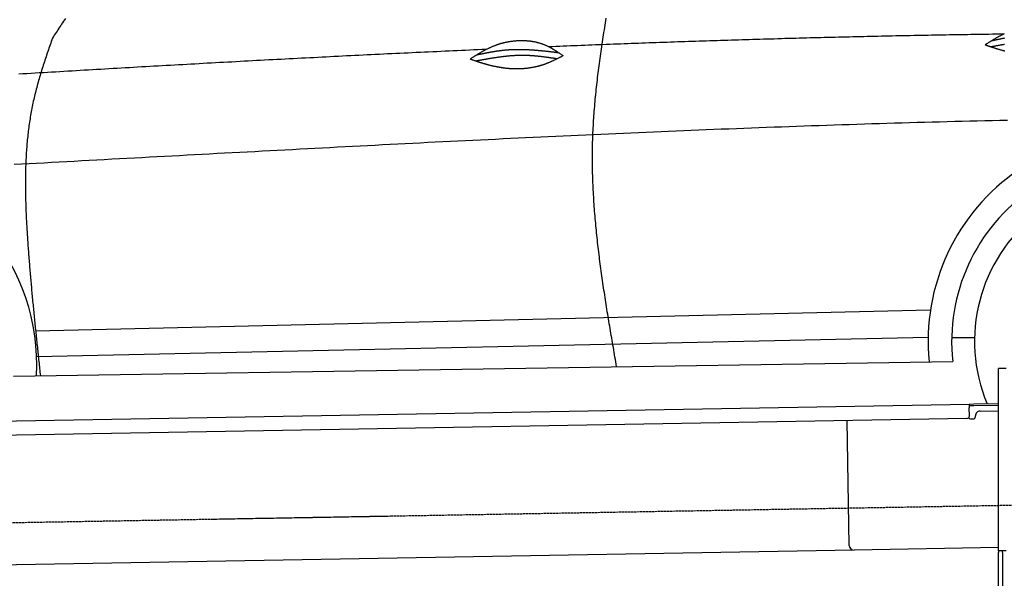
# Model space of a CAD drawing. Extents: x 562 to 7231, y 5767 to 12226.
# Tile 52 of 83: x 2408 to 4459, y 9815 to 10979. Entities that reach past the tile are written whole.
import ezdxf

# ---------------------------------------------------------------- set-up
doc = ezdxf.new("R2010")
doc.units = 0
doc.linetypes.add('GEN3', pattern=[6.25, 5, -1.25])
doc.layers.get('0').update_dxf_attribs({"linetype": 'CONTINUOUS'})
doc.layers.add('3', color=6, linetype='GEN3')
doc.layers.add('CAR', color=10, linetype='CONTINUOUS')

msp = doc.modelspace()

# ---------------------------------------------------------------- linework, layer by layer
for p, q in [((4447.567, 9872.479), (4447.567, 10252.479)), ((4463.567, 10252.479), (4447.567, 10252.479)), ((4447.567, 9872.479), (4447.567, 10252.479)), ((1732.775, 10132.073), (4386.088, 10178.386)), ((4386.088, 10178.386), (4396.086, 10178.561)), ((4386.088, 10178.386), (4386.228, 10170.388)), ((4396.086, 10178.561), (4445.887, 10179.43)), ((4396.156, 10174.561), (4386.158, 10174.387)), ((4386.524, 10153.39), (4386.228, 10170.388)), ((4447.567, 10175.459), (4396.156, 10174.561)), ((4408.846, 10163.781), (4447.567, 10164.457)), ((4381.612, 10148.304), (1732.775, 10102.068)), ((4136.188, 9883.98), (4131.65, 10143.941)), ((4389.129, 10147.435), (4394.128, 10147.522)), ((4399.04, 10152.608), (4399.022, 10153.608)), ((4146.361, 9874.156), (1732.775, 9832.027)), ((4447.567, 9879.414), (4146.361, 9874.156)), ((4447.567, 9872.479), (4447.567, 9869.479)), ((4463.567, 9872.479), (4447.567, 9872.479)), ((4447.567, 9872.479), (4447.567, 9869.479)), ((4463.567, 9872.479), (4447.567, 9872.479)), ((4447.567, 8072.479), (4447.567, 9869.479)), ((4455.567, 9869.479), (4455.567, 9872.479)), ((4455.567, 9869.479), (4455.567, 9872.479)), ((4455.567, 9869.479), (4455.567, 8072.479))]:
    msp.add_line(p, q)
for centre, radius, start, end in [((4409.021, 10153.783), 10, 91, 181), ((4381.525, 10153.303), 5, 271, 1), ((4389.041, 10152.434), 5, 214.236717, 271), ((4394.041, 10152.521), 5, 271, 1), ((4146.187, 9884.155), 10, 181, 271)]:
    msp.add_arc(centre, radius, start, end)
at = {"layer": '3'}
msp.add_line((1175.278, 9910.296), (6230.452, 9998.534), dxfattribs=at)
at = {"layer": 'CAR'}
for p, q in [((2440.814, 10330.795), (4305.597, 10374.673)), ((2443.002, 10277.367), (4300.657, 10317.566)), ((4349.75, 10316.881), (4397.413, 10317.132)), ((2394.982, 10236.616), (4351.941, 10267.138))]:
    msp.add_line(p, q, dxfattribs=at)
for points in [[(2502.78, 10981.3, 0), (2500.85, 10978.4, 0), (2498.92, 10975.5, 0), (2496.99, 10972.6, 0), (2495.07, 10969.7, 0), (2493.14, 10966.8, 0), (2491.22, 10963.9, 0), (2489.29, 10961, 0), (2487.37, 10958.1, 0), (2485.45, 10955.2, 0), (2483.53, 10952.3, 0), (2481.61, 10949.4, 0), (2479.69, 10946.5, 0), (2477.77, 10943.6, 0), (2475.85, 10940.7, 0)], [(3651.55, 10256.2, 0), (3650.69, 10261.2, 0), (3649.82, 10266.2, 0), (3648.96, 10271.2, 0), (3648.1, 10276.1, 0), (3647.24, 10281.1, 0), (3646.38, 10286.1, 0), (3645.52, 10291.1, 0), (3644.66, 10296.1, 0), (3643.81, 10301, 0), (3642.95, 10306, 0), (3642.1, 10311, 0), (3641.26, 10316, 0), (3640.41, 10320.9, 0), (3639.57, 10325.9, 0), (3638.73, 10330.9, 0), (3637.89, 10335.9, 0), (3637.06, 10340.9, 0), (3636.23, 10345.8, 0), (3635.41, 10350.8, 0), (3634.59, 10355.8, 0), (3633.77, 10360.8, 0), (3632.96, 10365.8, 0), (3632.15, 10370.7, 0), (3631.35, 10375.7, 0), (3630.56, 10380.7, 0), (3629.77, 10385.7, 0), (3628.98, 10390.7, 0), (3628.2, 10395.6, 0), (3627.43, 10400.6, 0), (3626.67, 10405.6, 0), (3625.91, 10410.6, 0), (3625.16, 10415.6, 0), (3624.41, 10420.5, 0), (3623.68, 10425.5, 0), (3622.95, 10430.5, 0), (3622.23, 10435.5, 0), (3621.51, 10440.4, 0), (3620.81, 10445.4, 0), (3620.11, 10450.4, 0), (3619.42, 10455.4, 0), (3618.74, 10460.4, 0), (3618.07, 10465.3, 0), (3617.41, 10470.3, 0), (3616.76, 10475.3, 0), (3616.12, 10480.3, 0), (3615.49, 10485.2, 0), (3614.87, 10490.2, 0), (3614.26, 10495.2, 0), (3613.67, 10500.2, 0), (3613.08, 10505.2, 0), (3612.5, 10510.1, 0), (3611.94, 10515.1, 0), (3611.38, 10520.1, 0), (3610.84, 10525.1, 0), (3610.31, 10530, 0), (3609.8, 10535, 0), (3609.29, 10540, 0), (3608.8, 10545, 0), (3608.32, 10549.9, 0), (3607.86, 10554.9, 0), (3607.41, 10559.9, 0), (3606.97, 10564.9, 0), (3606.55, 10569.8, 0), (3606.14, 10574.8, 0), (3605.74, 10579.8, 0), (3605.36, 10584.8, 0), (3605, 10589.7, 0), (3604.65, 10594.7, 0), (3604.31, 10599.7, 0), (3603.99, 10604.7, 0), (3603.69, 10609.6, 0), (3603.4, 10614.6, 0), (3603.13, 10619.6, 0), (3602.87, 10624.6, 0), (3602.63, 10629.5, 0), (3602.41, 10634.5, 0), (3602.21, 10639.5, 0), (3602.02, 10644.5, 0), (3601.85, 10649.4, 0), (3601.7, 10654.4, 0), (3601.56, 10659.4, 0), (3601.45, 10664.4, 0), (3601.35, 10669.3, 0), (3601.27, 10674.3, 0), (3601.21, 10679.3, 0), (3601.17, 10684.3, 0), (3601.15, 10689.2, 0), (3601.15, 10694.2, 0), (3601.16, 10699.2, 0), (3601.2, 10704.1, 0), (3601.26, 10709.1, 0), (3601.34, 10714.1, 0), (3601.44, 10719.1, 0), (3601.56, 10724, 0), (3601.7, 10729, 0), (3601.86, 10734, 0), (3602.05, 10738.9, 0), (3602.25, 10743.9, 0), (3602.48, 10748.9, 0), (3602.72, 10753.8, 0), (3602.99, 10758.8, 0), (3603.27, 10763.8, 0), (3603.58, 10768.8, 0), (3603.9, 10773.7, 0), (3604.24, 10778.7, 0), (3604.6, 10783.7, 0), (3604.97, 10788.6, 0), (3605.37, 10793.6, 0), (3605.78, 10798.6, 0), (3606.21, 10803.5, 0), (3606.65, 10808.5, 0), (3607.11, 10813.5, 0), (3607.59, 10818.4, 0), (3608.08, 10823.4, 0), (3608.58, 10828.4, 0), (3609.11, 10833.3, 0), (3609.64, 10838.3, 0), (3610.19, 10843.3, 0), (3610.75, 10848.3, 0), (3611.33, 10853.2, 0), (3611.92, 10858.2, 0), (3612.52, 10863.2, 0), (3613.14, 10868.1, 0), (3613.76, 10873.1, 0), (3614.4, 10878.1, 0), (3615.05, 10883, 0), (3615.71, 10888, 0), (3616.39, 10893, 0), (3617.07, 10897.9, 0), (3617.76, 10902.9, 0), (3618.46, 10907.8, 0), (3619.17, 10912.8, 0), (3619.89, 10917.8, 0), (3620.62, 10922.7, 0), (3621.36, 10927.7, 0), (3622.11, 10932.7, 0), (3622.86, 10937.6, 0), (3623.62, 10942.6, 0), (3624.39, 10947.6, 0), (3625.16, 10952.5, 0), (3625.94, 10957.5, 0), (3626.73, 10962.5, 0), (3627.52, 10967.4, 0), (3628.32, 10972.4, 0), (3629.12, 10977.4, 0), (3629.93, 10982.3, 0)], [(2475.85, 10940.7, 0), (2474.63, 10937.1, 0), (2473.41, 10933.6, 0), (2472.2, 10930.1, 0), (2470.98, 10926.5, 0), (2469.77, 10923, 0), (2468.56, 10919.5, 0), (2467.36, 10915.9, 0), (2466.16, 10912.4, 0), (2464.96, 10908.9, 0), (2463.77, 10905.3, 0), (2462.59, 10901.8, 0), (2461.41, 10898.3, 0), (2460.25, 10894.7, 0), (2459.08, 10891.2, 0), (2457.93, 10887.6, 0), (2456.79, 10884.1, 0), (2455.65, 10880.5, 0), (2454.53, 10877, 0), (2453.42, 10873.4, 0), (2452.32, 10869.9, 0), (2451.23, 10866.3, 0), (2450.16, 10862.7, 0), (2449.09, 10859.2, 0), (2448.05, 10855.6, 0), (2447.01, 10852, 0), (2446, 10848.5, 0), (2444.99, 10844.9, 0), (2444.01, 10841.3, 0), (2443.04, 10837.7, 0), (2442.09, 10834.2, 0), (2441.16, 10830.6, 0), (2440.25, 10827, 0), (2439.36, 10823.4, 0), (2438.49, 10819.8, 0), (2437.64, 10816.2, 0), (2436.81, 10812.6, 0), (2436, 10808.9, 0), (2435.21, 10805.3, 0), (2434.45, 10801.7, 0), (2433.71, 10798.1, 0), (2432.99, 10794.4, 0), (2432.3, 10790.8, 0), (2431.62, 10787.2, 0), (2430.97, 10783.5, 0), (2430.33, 10779.9, 0), (2429.72, 10776.2, 0), (2429.13, 10772.6, 0), (2428.56, 10768.9, 0), (2428, 10765.3, 0), (2427.47, 10761.6, 0), (2426.96, 10757.9, 0), (2426.47, 10754.2, 0), (2425.99, 10750.6, 0), (2425.54, 10746.9, 0), (2425.1, 10743.2, 0), (2424.68, 10739.5, 0), (2424.28, 10735.8, 0), (2423.9, 10732.1, 0), (2423.53, 10728.4, 0), (2423.18, 10724.7, 0), (2422.85, 10721, 0), (2422.54, 10717.3, 0), (2422.24, 10713.6, 0), (2421.96, 10709.9, 0), (2421.7, 10706.2, 0), (2421.45, 10702.5, 0), (2421.22, 10698.8, 0), (2421.01, 10695.1, 0), (2420.8, 10691.3, 0), (2420.62, 10687.6, 0), (2420.45, 10683.9, 0), (2420.29, 10680.2, 0), (2420.15, 10676.4, 0), (2420.02, 10672.7, 0), (2419.91, 10669, 0), (2419.81, 10665.2, 0), (2419.72, 10661.5, 0), (2419.65, 10657.8, 0), (2419.59, 10654, 0), (2419.54, 10650.3, 0), (2419.5, 10646.5, 0), (2419.48, 10642.8, 0), (2419.47, 10639.1, 0), (2419.47, 10635.3, 0), (2419.49, 10631.6, 0), (2419.51, 10627.8, 0), (2419.55, 10624.1, 0), (2419.59, 10620.3, 0), (2419.65, 10616.6, 0), (2419.72, 10612.8, 0), (2419.79, 10609.1, 0), (2419.88, 10605.3, 0), (2419.98, 10601.6, 0), (2420.09, 10597.8, 0), (2420.2, 10594.1, 0), (2420.33, 10590.3, 0), (2420.46, 10586.6, 0), (2420.6, 10582.8, 0), (2420.76, 10579.1, 0), (2420.91, 10575.3, 0), (2421.08, 10571.5, 0), (2421.26, 10567.8, 0), (2421.44, 10564, 0), (2421.63, 10560.3, 0), (2421.82, 10556.5, 0), (2422.03, 10552.8, 0), (2422.24, 10549, 0), (2422.45, 10545.3, 0), (2422.67, 10541.5, 0), (2422.9, 10537.8, 0), (2423.14, 10534, 0), (2423.37, 10530.3, 0), (2423.62, 10526.5, 0), (2423.87, 10522.8, 0), (2424.12, 10519.1, 0), (2424.38, 10515.3, 0), (2424.64, 10511.6, 0), (2424.9, 10507.8, 0), (2425.17, 10504.1, 0), (2425.45, 10500.4, 0), (2425.72, 10496.6, 0), (2426, 10492.9, 0), (2426.29, 10489.1, 0), (2426.57, 10485.4, 0), (2426.86, 10481.7, 0), (2427.15, 10478, 0), (2427.45, 10474.2, 0), (2427.75, 10470.5, 0), (2428.05, 10466.8, 0), (2428.36, 10463.1, 0), (2428.66, 10459.3, 0), (2428.98, 10455.6, 0), (2429.29, 10451.9, 0), (2429.61, 10448.2, 0), (2429.93, 10444.5, 0), (2430.25, 10440.7, 0), (2430.57, 10437, 0), (2430.9, 10433.3, 0), (2431.23, 10429.6, 0), (2431.56, 10425.9, 0), (2431.9, 10422.2, 0), (2432.23, 10418.5, 0), (2432.57, 10414.7, 0), (2432.92, 10411, 0), (2433.26, 10407.3, 0), (2433.61, 10403.6, 0), (2433.96, 10399.9, 0), (2434.31, 10396.2, 0), (2434.66, 10392.5, 0), (2435.01, 10388.8, 0), (2435.37, 10385.1, 0), (2435.73, 10381.4, 0), (2436.09, 10377.7, 0), (2436.45, 10374, 0), (2436.82, 10370.3, 0), (2437.18, 10366.6, 0), (2437.55, 10362.9, 0), (2437.92, 10359.2, 0), (2438.29, 10355.5, 0), (2438.66, 10351.8, 0), (2439.04, 10348.1, 0), (2439.41, 10344.4, 0), (2439.79, 10340.7, 0), (2440.17, 10337.1, 0), (2440.55, 10333.4, 0), (2440.93, 10329.7, 0), (2441.31, 10326, 0), (2441.7, 10322.3, 0), (2442.08, 10318.6, 0), (2442.47, 10314.9, 0), (2442.85, 10311.2, 0), (2443.24, 10307.5, 0), (2443.63, 10303.8, 0), (2444.02, 10300.1, 0), (2444.41, 10296.5, 0), (2444.8, 10292.8, 0), (2445.19, 10289.1, 0), (2445.58, 10285.4, 0), (2445.97, 10281.7, 0), (2446.37, 10278, 0), (2446.76, 10274.3, 0), (2447.16, 10270.7, 0), (2447.55, 10267, 0), (2447.95, 10263.3, 0), (2448.34, 10259.6, 0), (2448.74, 10255.9, 0), (2449.13, 10252.2, 0), (2449.53, 10248.5, 0), (2449.93, 10244.9, 0), (2450.32, 10241.2, 0), (2450.72, 10237.5, 0)], [(4456.97, 10948.8, 0), (4449.51, 10948.7, 0), (4442.06, 10948.6, 0), (4434.61, 10948.5, 0), (4427.15, 10948.4, 0), (4419.7, 10948.2, 0), (4412.25, 10948.1, 0), (4404.79, 10948, 0), (4397.34, 10947.9, 0), (4389.89, 10947.8, 0), (4382.44, 10947.7, 0), (4374.98, 10947.6, 0), (4367.53, 10947.4, 0), (4360.08, 10947.3, 0), (4352.62, 10947.2, 0), (4345.17, 10947.1, 0), (4337.72, 10946.9, 0), (4330.27, 10946.8, 0), (4322.81, 10946.7, 0), (4315.36, 10946.5, 0), (4307.91, 10946.4, 0), (4300.46, 10946.3, 0), (4293, 10946.1, 0), (4285.55, 10946, 0), (4278.1, 10945.8, 0), (4270.65, 10945.7, 0), (4263.19, 10945.6, 0), (4255.74, 10945.4, 0), (4248.29, 10945.3, 0), (4240.84, 10945.1, 0), (4233.38, 10945, 0), (4225.93, 10944.8, 0), (4218.48, 10944.6, 0), (4211.03, 10944.5, 0), (4203.57, 10944.3, 0), (4196.12, 10944.2, 0), (4188.67, 10944, 0), (4181.22, 10943.8, 0), (4173.76, 10943.7, 0), (4166.31, 10943.5, 0), (4158.86, 10943.3, 0), (4151.41, 10943.2, 0), (4143.96, 10943, 0), (4136.5, 10942.8, 0), (4129.05, 10942.6, 0), (4121.6, 10942.5, 0), (4114.15, 10942.3, 0), (4106.7, 10942.1, 0), (4099.24, 10941.9, 0), (4091.79, 10941.7, 0), (4084.34, 10941.5, 0), (4076.89, 10941.3, 0), (4069.44, 10941.2, 0), (4061.98, 10941, 0), (4054.53, 10940.8, 0), (4047.08, 10940.6, 0), (4039.63, 10940.4, 0), (4032.18, 10940.2, 0), (4024.73, 10940, 0), (4017.27, 10939.8, 0), (4009.82, 10939.6, 0), (4002.37, 10939.4, 0), (3994.92, 10939.2, 0), (3987.47, 10938.9, 0), (3980.02, 10938.7, 0), (3972.56, 10938.5, 0), (3965.11, 10938.3, 0), (3957.66, 10938.1, 0), (3950.21, 10937.9, 0), (3942.76, 10937.7, 0), (3935.31, 10937.4, 0), (3927.86, 10937.2, 0), (3920.41, 10937, 0), (3912.95, 10936.8, 0), (3905.5, 10936.5, 0), (3898.05, 10936.3, 0), (3890.6, 10936.1, 0), (3883.15, 10935.9, 0), (3875.7, 10935.6, 0), (3868.25, 10935.4, 0), (3860.8, 10935.2, 0), (3853.35, 10934.9, 0), (3845.89, 10934.7, 0), (3838.44, 10934.4, 0), (3830.99, 10934.2, 0), (3823.54, 10934, 0), (3816.09, 10933.7, 0), (3808.64, 10933.5, 0), (3801.19, 10933.2, 0), (3793.74, 10933, 0), (3786.29, 10932.7, 0), (3778.84, 10932.5, 0), (3771.39, 10932.2, 0), (3763.94, 10932, 0), (3756.49, 10931.7, 0), (3749.04, 10931.4, 0), (3741.59, 10931.2, 0), (3734.14, 10930.9, 0), (3726.68, 10930.7, 0), (3719.23, 10930.4, 0), (3711.78, 10930.1, 0), (3704.33, 10929.9, 0), (3696.88, 10929.6, 0), (3689.43, 10929.3, 0), (3681.98, 10929.1, 0), (3674.53, 10928.8, 0), (3667.08, 10928.5, 0), (3659.63, 10928.2, 0), (3652.18, 10928, 0), (3644.73, 10927.7, 0), (3637.28, 10927.4, 0), (3629.83, 10927.1, 0), (3622.38, 10926.8, 0), (3614.93, 10926.6, 0), (3607.48, 10926.3, 0), (3600.04, 10926, 0), (3592.59, 10925.7, 0), (3585.14, 10925.4, 0), (3577.69, 10925.1, 0), (3570.24, 10924.8, 0), (3562.79, 10924.5, 0), (3555.34, 10924.2, 0), (3547.89, 10923.9, 0), (3540.44, 10923.6, 0), (3532.99, 10923.3, 0), (3525.54, 10923, 0), (3518.09, 10922.7, 0), (3510.64, 10922.4, 0)], [(4419.32, 10926.7, 0), (4420.24, 10927.3, 0), (4421.15, 10927.9, 0), (4422.06, 10928.4, 0), (4422.97, 10929, 0), (4423.88, 10929.6, 0), (4424.79, 10930.2, 0), (4425.71, 10930.8, 0), (4426.62, 10931.3, 0), (4427.53, 10931.9, 0), (4428.45, 10932.5, 0), (4429.36, 10933.1, 0), (4430.28, 10933.6, 0), (4431.2, 10934.2, 0), (4432.11, 10934.8, 0), (4433.03, 10935.4, 0), (4433.95, 10935.9, 0), (4434.88, 10936.5, 0), (4435.8, 10937.1, 0), (4436.72, 10937.6, 0), (4437.65, 10938.2, 0), (4438.58, 10938.7, 0), (4439.51, 10939.3, 0), (4440.44, 10939.8, 0), (4441.37, 10940.4, 0), (4442.31, 10940.9, 0), (4443.25, 10941.5, 0), (4444.19, 10942, 0), (4445.13, 10942.5, 0), (4446.07, 10943.1, 0), (4447.02, 10943.6, 0), (4447.97, 10944.1, 0), (4448.92, 10944.6, 0), (4449.87, 10945.1, 0), (4450.83, 10945.6, 0), (4451.79, 10946.1, 0), (4452.75, 10946.6, 0), (4453.72, 10947.1, 0), (4454.68, 10947.6, 0), (4455.65, 10948.1, 0), (4456.63, 10948.6, 0), (4457.61, 10949.1, 0), (4458.59, 10949.5, 0), (4459.57, 10950, 0)], [(4432.79, 10935.2, 0), (4433.85, 10935.4, 0), (4434.91, 10935.7, 0), (4435.97, 10935.9, 0), (4437.03, 10936.1, 0), (4438.09, 10936.4, 0), (4439.15, 10936.6, 0), (4440.21, 10936.8, 0), (4441.27, 10937.1, 0), (4442.33, 10937.3, 0), (4443.39, 10937.5, 0), (4444.45, 10937.7, 0), (4445.51, 10938, 0), (4446.58, 10938.2, 0), (4447.64, 10938.4, 0), (4448.7, 10938.6, 0), (4449.76, 10938.8, 0), (4450.82, 10939, 0), (4451.88, 10939.3, 0), (4452.94, 10939.5, 0), (4454.01, 10939.7, 0), (4455.07, 10939.9, 0), (4456.13, 10940.1, 0), (4457.19, 10940.3, 0), (4458.25, 10940.5, 0), (4459.32, 10940.7, 0), (4460.38, 10940.9, 0)], [(3379.38, 10916.9, 0), (3370.83, 10916.5, 0), (3362.29, 10916.1, 0), (3353.74, 10915.8, 0), (3345.2, 10915.4, 0), (3336.65, 10915, 0), (3328.11, 10914.6, 0), (3319.57, 10914.2, 0), (3311.02, 10913.9, 0), (3302.48, 10913.5, 0), (3293.93, 10913.1, 0), (3285.39, 10912.7, 0), (3276.84, 10912.3, 0), (3268.3, 10911.9, 0), (3259.76, 10911.5, 0), (3251.21, 10911.1, 0), (3242.67, 10910.7, 0), (3234.12, 10910.3, 0), (3225.58, 10909.9, 0), (3217.04, 10909.5, 0), (3208.49, 10909.1, 0), (3199.95, 10908.7, 0), (3191.4, 10908.3, 0), (3182.86, 10907.9, 0), (3174.32, 10907.5, 0), (3165.77, 10907.1, 0), (3157.23, 10906.6, 0), (3148.69, 10906.2, 0), (3140.14, 10905.8, 0), (3131.6, 10905.4, 0), (3123.06, 10905, 0), (3114.52, 10904.6, 0), (3105.97, 10904.1, 0), (3097.43, 10903.7, 0), (3088.89, 10903.3, 0), (3080.34, 10902.9, 0), (3071.8, 10902.4, 0), (3063.26, 10902, 0), (3054.72, 10901.6, 0), (3046.17, 10901.1, 0), (3037.63, 10900.7, 0), (3029.09, 10900.3, 0), (3020.55, 10899.8, 0), (3012.01, 10899.4, 0), (3003.46, 10899, 0), (2994.92, 10898.5, 0), (2986.38, 10898.1, 0), (2977.84, 10897.6, 0), (2969.3, 10897.2, 0), (2960.75, 10896.8, 0), (2952.21, 10896.3, 0), (2943.67, 10895.9, 0), (2935.13, 10895.4, 0), (2926.59, 10895, 0), (2918.05, 10894.5, 0), (2909.51, 10894.1, 0), (2900.97, 10893.6, 0), (2892.42, 10893.1, 0), (2883.88, 10892.7, 0), (2875.34, 10892.2, 0), (2866.8, 10891.8, 0), (2858.26, 10891.3, 0), (2849.72, 10890.8, 0), (2841.18, 10890.4, 0), (2832.64, 10889.9, 0), (2824.1, 10889.5, 0), (2815.56, 10889, 0), (2807.02, 10888.5, 0), (2798.48, 10888.1, 0), (2789.94, 10887.6, 0), (2781.4, 10887.1, 0), (2772.86, 10886.6, 0), (2764.32, 10886.2, 0), (2755.78, 10885.7, 0), (2747.24, 10885.2, 0), (2738.7, 10884.7, 0), (2730.16, 10884.3, 0), (2721.62, 10883.8, 0), (2713.08, 10883.3, 0), (2704.54, 10882.8, 0), (2696.01, 10882.3, 0), (2687.47, 10881.9, 0), (2678.93, 10881.4, 0), (2670.39, 10880.9, 0), (2661.85, 10880.4, 0), (2653.31, 10879.9, 0), (2644.77, 10879.4, 0), (2636.23, 10878.9, 0), (2627.7, 10878.4, 0), (2619.16, 10878, 0), (2610.62, 10877.5, 0), (2602.08, 10877, 0), (2593.54, 10876.5, 0), (2585.01, 10876, 0), (2576.47, 10875.5, 0), (2567.93, 10875, 0), (2559.39, 10874.5, 0), (2550.86, 10874, 0), (2542.32, 10873.5, 0), (2533.78, 10873, 0), (2525.24, 10872.5, 0), (2516.71, 10872, 0), (2508.17, 10871.5, 0), (2499.63, 10871, 0), (2491.09, 10870.5, 0), (2482.56, 10869.9, 0), (2474.02, 10869.4, 0), (2465.48, 10868.9, 0), (2456.95, 10868.4, 0), (2448.41, 10867.9, 0), (2439.88, 10867.4, 0), (2431.34, 10866.9, 0), (2422.8, 10866.4, 0), (2414.27, 10865.9, 0), (2405.73, 10865.3, 0)], [(3346.24, 10897.1, 0), (3347.15, 10897.7, 0), (3348.06, 10898.3, 0), (3348.98, 10898.9, 0), (3349.89, 10899.4, 0), (3350.8, 10900, 0), (3351.71, 10900.6, 0), (3352.62, 10901.2, 0), (3353.54, 10901.8, 0), (3354.45, 10902.3, 0), (3355.37, 10902.9, 0), (3356.28, 10903.5, 0), (3357.2, 10904.1, 0), (3358.11, 10904.6, 0), (3359.03, 10905.2, 0), (3359.95, 10905.8, 0), (3360.87, 10906.3, 0), (3361.79, 10906.9, 0), (3362.72, 10907.5, 0), (3363.64, 10908, 0), (3364.57, 10908.6, 0), (3365.5, 10909.1, 0), (3366.43, 10909.7, 0), (3367.36, 10910.2, 0), (3368.29, 10910.8, 0), (3369.23, 10911.3, 0), (3370.16, 10911.9, 0), (3371.1, 10912.4, 0), (3372.05, 10912.9, 0), (3372.99, 10913.5, 0), (3373.94, 10914, 0), (3374.88, 10914.5, 0), (3375.84, 10915, 0), (3376.79, 10915.5, 0), (3377.75, 10916, 0), (3378.71, 10916.5, 0), (3379.67, 10917, 0), (3380.63, 10917.5, 0), (3381.6, 10918, 0), (3382.57, 10918.5, 0), (3383.55, 10919, 0), (3384.53, 10919.5, 0), (3385.51, 10919.9, 0), (3386.49, 10920.4, 0), (3387.48, 10920.9, 0), (3388.47, 10921.3, 0), (3389.47, 10921.8, 0), (3390.47, 10922.2, 0), (3391.47, 10922.7, 0), (3392.48, 10923.1, 0), (3393.49, 10923.5, 0), (3394.5, 10923.9, 0), (3395.52, 10924.3, 0), (3396.54, 10924.7, 0), (3397.57, 10925.1, 0), (3398.6, 10925.5, 0), (3399.64, 10925.9, 0), (3400.68, 10926.3, 0), (3401.72, 10926.7, 0), (3402.77, 10927, 0), (3403.82, 10927.4, 0), (3404.87, 10927.7, 0), (3405.93, 10928.1, 0), (3406.99, 10928.4, 0), (3408.05, 10928.7, 0), (3409.12, 10929, 0), (3410.19, 10929.4, 0), (3411.27, 10929.7, 0), (3412.34, 10930, 0), (3413.42, 10930.3, 0), (3414.5, 10930.5, 0), (3415.59, 10930.8, 0), (3416.67, 10931.1, 0), (3417.76, 10931.3, 0), (3418.85, 10931.6, 0), (3419.95, 10931.8, 0), (3421.04, 10932.1, 0), (3422.14, 10932.3, 0), (3423.24, 10932.5, 0), (3424.34, 10932.8, 0), (3425.45, 10933, 0), (3426.55, 10933.2, 0), (3427.66, 10933.4, 0), (3428.77, 10933.6, 0), (3429.88, 10933.7, 0), (3430.99, 10933.9, 0), (3432.1, 10934.1, 0), (3433.21, 10934.2, 0), (3434.33, 10934.4, 0), (3435.44, 10934.5, 0), (3436.56, 10934.6, 0), (3437.68, 10934.8, 0), (3438.79, 10934.9, 0), (3439.91, 10935, 0), (3441.03, 10935.1, 0), (3442.15, 10935.2, 0), (3443.27, 10935.3, 0), (3444.39, 10935.3, 0), (3445.51, 10935.4, 0), (3446.63, 10935.5, 0), (3447.75, 10935.5, 0), (3448.87, 10935.5, 0), (3449.99, 10935.6, 0), (3451.11, 10935.6, 0), (3452.23, 10935.6, 0), (3453.34, 10935.6, 0), (3454.46, 10935.6, 0), (3455.58, 10935.6, 0), (3456.69, 10935.6, 0), (3457.81, 10935.6, 0), (3458.92, 10935.5, 0), (3460.04, 10935.5, 0), (3461.15, 10935.4, 0), (3462.26, 10935.4, 0), (3463.37, 10935.3, 0), (3464.48, 10935.2, 0), (3465.58, 10935.1, 0), (3466.69, 10935, 0), (3467.79, 10934.9, 0), (3468.89, 10934.8, 0), (3469.99, 10934.7, 0), (3471.09, 10934.6, 0), (3472.18, 10934.4, 0), (3473.28, 10934.3, 0), (3474.37, 10934.1, 0), (3475.46, 10933.9, 0), (3476.54, 10933.8, 0), (3477.63, 10933.6, 0), (3478.71, 10933.4, 0), (3479.78, 10933.2, 0), (3480.86, 10933, 0), (3481.93, 10932.7, 0), (3483, 10932.5, 0), (3484.07, 10932.3, 0), (3485.13, 10932, 0), (3486.19, 10931.7, 0), (3487.25, 10931.5, 0), (3488.3, 10931.2, 0), (3489.35, 10930.9, 0), (3490.4, 10930.6, 0), (3491.44, 10930.3, 0), (3492.48, 10930, 0), (3493.51, 10929.6, 0), (3494.54, 10929.3, 0), (3495.57, 10929, 0), (3496.59, 10928.6, 0), (3497.61, 10928.2, 0), (3498.62, 10927.8, 0), (3499.63, 10927.5, 0), (3500.63, 10927.1, 0), (3501.63, 10926.7, 0), (3502.63, 10926.2, 0), (3503.62, 10925.8, 0), (3504.6, 10925.4, 0), (3505.59, 10924.9, 0), (3506.56, 10924.5, 0), (3507.53, 10924, 0), (3508.5, 10923.5, 0), (3509.47, 10923, 0), (3510.43, 10922.6, 0), (3511.39, 10922.1, 0), (3512.34, 10921.5, 0), (3513.29, 10921, 0), (3514.23, 10920.5, 0), (3515.18, 10920, 0), (3516.12, 10919.5, 0), (3517.05, 10918.9, 0), (3517.99, 10918.4, 0), (3518.92, 10917.8, 0), (3519.85, 10917.3, 0), (3520.77, 10916.7, 0), (3521.69, 10916.1, 0), (3522.62, 10915.5, 0), (3523.53, 10915, 0), (3524.45, 10914.4, 0), (3525.37, 10913.8, 0), (3526.28, 10913.2, 0), (3527.19, 10912.6, 0), (3528.1, 10912, 0), (3529, 10911.4, 0), (3529.91, 10910.8, 0), (3530.82, 10910.2, 0), (3531.72, 10909.6, 0), (3532.62, 10909, 0), (3533.52, 10908.4, 0), (3534.42, 10907.7, 0), (3535.32, 10907.1, 0), (3536.22, 10906.5, 0), (3537.12, 10905.9, 0), (3538.02, 10905.3, 0), (3538.92, 10904.7, 0), (3539.82, 10904, 0)], [(3359.71, 10905.6, 0), (3360.77, 10905.8, 0), (3361.83, 10906.1, 0), (3362.89, 10906.3, 0), (3363.95, 10906.5, 0), (3365.01, 10906.8, 0), (3366.07, 10907, 0), (3367.13, 10907.2, 0), (3368.19, 10907.5, 0), (3369.25, 10907.7, 0), (3370.31, 10907.9, 0), (3371.37, 10908.1, 0), (3372.43, 10908.4, 0), (3373.49, 10908.6, 0), (3374.56, 10908.8, 0), (3375.62, 10909, 0), (3376.68, 10909.2, 0), (3377.74, 10909.4, 0), (3378.8, 10909.7, 0), (3379.86, 10909.9, 0), (3380.92, 10910.1, 0), (3381.99, 10910.3, 0), (3383.05, 10910.5, 0), (3384.11, 10910.7, 0), (3385.17, 10910.9, 0), (3386.23, 10911.1, 0), (3387.3, 10911.3, 0), (3388.36, 10911.5, 0), (3389.42, 10911.7, 0), (3390.48, 10911.9, 0), (3391.55, 10912.1, 0), (3392.61, 10912.2, 0), (3393.67, 10912.4, 0), (3394.74, 10912.6, 0), (3395.8, 10912.8, 0), (3396.87, 10913, 0), (3397.93, 10913.1, 0), (3398.99, 10913.3, 0), (3400.06, 10913.5, 0), (3401.12, 10913.6, 0), (3402.19, 10913.8, 0), (3403.25, 10913.9, 0), (3404.32, 10914.1, 0), (3405.38, 10914.2, 0), (3406.45, 10914.4, 0), (3407.52, 10914.5, 0), (3408.58, 10914.7, 0), (3409.65, 10914.8, 0), (3410.72, 10914.9, 0), (3411.78, 10915, 0), (3412.85, 10915.2, 0), (3413.92, 10915.3, 0), (3414.98, 10915.4, 0), (3416.05, 10915.5, 0), (3417.12, 10915.6, 0), (3418.19, 10915.7, 0), (3419.26, 10915.8, 0), (3420.33, 10915.9, 0), (3421.4, 10916, 0), (3422.47, 10916.1, 0), (3423.54, 10916.2, 0), (3424.61, 10916.3, 0), (3425.68, 10916.3, 0), (3426.75, 10916.4, 0), (3427.82, 10916.5, 0), (3428.89, 10916.5, 0), (3429.96, 10916.6, 0), (3431.03, 10916.6, 0), (3432.1, 10916.7, 0), (3433.17, 10916.7, 0), (3434.25, 10916.8, 0), (3435.32, 10916.8, 0), (3436.39, 10916.9, 0), (3437.46, 10916.9, 0), (3438.54, 10916.9, 0), (3439.61, 10917, 0), (3440.68, 10917, 0), (3441.76, 10917, 0), (3442.83, 10917, 0), (3443.91, 10917, 0), (3444.98, 10917, 0), (3446.06, 10917, 0), (3447.13, 10917, 0), (3448.21, 10917, 0), (3449.28, 10917, 0), (3450.36, 10917, 0), (3451.43, 10917, 0), (3452.51, 10917, 0), (3453.58, 10917, 0), (3454.66, 10917, 0), (3455.74, 10917, 0), (3456.81, 10916.9, 0), (3457.89, 10916.9, 0), (3458.97, 10916.9, 0), (3460.04, 10916.8, 0), (3461.12, 10916.8, 0), (3462.2, 10916.8, 0), (3463.28, 10916.7, 0), (3464.35, 10916.7, 0), (3465.43, 10916.6, 0), (3466.51, 10916.6, 0), (3467.59, 10916.5, 0), (3468.67, 10916.5, 0), (3469.74, 10916.4, 0), (3470.82, 10916.4, 0), (3471.9, 10916.3, 0), (3472.98, 10916.2, 0), (3474.06, 10916.2, 0), (3475.14, 10916.1, 0), (3476.22, 10916, 0), (3477.3, 10916, 0), (3478.38, 10915.9, 0), (3479.46, 10915.8, 0), (3480.54, 10915.7, 0), (3481.62, 10915.6, 0), (3482.7, 10915.6, 0), (3483.78, 10915.5, 0), (3484.86, 10915.4, 0), (3485.94, 10915.3, 0), (3487.02, 10915.2, 0), (3488.1, 10915.1, 0), (3489.18, 10915, 0), (3490.26, 10914.9, 0), (3491.34, 10914.8, 0), (3492.43, 10914.7, 0), (3493.51, 10914.6, 0), (3494.59, 10914.5, 0), (3495.67, 10914.4, 0), (3496.75, 10914.3, 0), (3497.83, 10914.2, 0), (3498.92, 10914.1, 0), (3500, 10914, 0), (3501.08, 10913.9, 0), (3502.16, 10913.8, 0), (3503.24, 10913.7, 0), (3504.33, 10913.6, 0), (3505.41, 10913.4, 0), (3506.49, 10913.3, 0), (3507.57, 10913.2, 0), (3508.66, 10913.1, 0), (3509.74, 10913, 0), (3510.82, 10912.8, 0), (3511.9, 10912.7, 0), (3512.99, 10912.6, 0), (3514.07, 10912.5, 0), (3515.15, 10912.3, 0), (3516.24, 10912.2, 0), (3517.32, 10912.1, 0), (3518.4, 10912, 0), (3519.48, 10911.8, 0), (3520.57, 10911.7, 0), (3521.65, 10911.6, 0), (3522.73, 10911.5, 0), (3523.82, 10911.3, 0), (3524.9, 10911.2, 0), (3525.98, 10911.1, 0), (3527.07, 10910.9, 0), (3528.15, 10910.8, 0), (3529.23, 10910.7, 0), (3530.32, 10910.5, 0)], [(4419.32, 10926.7, 0), (4420.31, 10926.4, 0), (4421.3, 10926, 0), (4422.28, 10925.7, 0), (4423.27, 10925.3, 0), (4424.26, 10925, 0), (4425.24, 10924.7, 0), (4426.23, 10924.3, 0), (4427.22, 10924, 0), (4428.21, 10923.6, 0), (4429.2, 10923.3, 0), (4430.19, 10923, 0), (4431.18, 10922.6, 0), (4432.17, 10922.3, 0), (4433.16, 10922, 0), (4434.15, 10921.7, 0), (4435.14, 10921.3, 0), (4436.13, 10921, 0), (4437.13, 10920.7, 0), (4438.12, 10920.4, 0), (4439.12, 10920, 0), (4440.11, 10919.7, 0), (4441.11, 10919.4, 0), (4442.11, 10919.1, 0), (4443.11, 10918.8, 0), (4444.11, 10918.5, 0), (4445.11, 10918.2, 0), (4446.11, 10917.9, 0), (4447.11, 10917.6, 0), (4448.11, 10917.3, 0), (4449.12, 10917, 0), (4450.12, 10916.7, 0), (4451.13, 10916.4, 0), (4452.14, 10916.1, 0), (4453.15, 10915.8, 0), (4454.16, 10915.6, 0), (4455.17, 10915.3, 0), (4456.18, 10915, 0), (4457.2, 10914.7, 0), (4458.21, 10914.5, 0), (4459.23, 10914.2, 0), (4460.25, 10913.9, 0)], [(4431.13, 10922.7, 0), (4432.2, 10922.9, 0), (4433.26, 10923.1, 0), (4434.33, 10923.3, 0), (4435.39, 10923.5, 0), (4436.46, 10923.7, 0), (4437.52, 10923.9, 0), (4438.59, 10924.1, 0), (4439.65, 10924.3, 0), (4440.71, 10924.5, 0), (4441.78, 10924.7, 0), (4442.84, 10924.9, 0), (4443.91, 10925.1, 0), (4444.97, 10925.3, 0), (4446.04, 10925.5, 0), (4447.1, 10925.7, 0), (4448.17, 10925.9, 0), (4449.23, 10926.1, 0), (4450.3, 10926.2, 0), (4451.36, 10926.4, 0), (4452.43, 10926.6, 0), (4453.49, 10926.8, 0), (4454.56, 10927, 0), (4455.62, 10927.2, 0), (4456.69, 10927.4, 0), (4457.75, 10927.5, 0), (4458.82, 10927.7, 0), (4459.88, 10927.9, 0)], [(3346.24, 10897.1, 0), (3347.23, 10896.8, 0), (3348.21, 10896.4, 0), (3349.2, 10896.1, 0), (3350.19, 10895.7, 0), (3351.17, 10895.4, 0), (3352.16, 10895.1, 0), (3353.15, 10894.7, 0), (3354.14, 10894.4, 0), (3355.13, 10894, 0), (3356.11, 10893.7, 0), (3357.1, 10893.4, 0), (3358.09, 10893, 0), (3359.08, 10892.7, 0), (3360.07, 10892.4, 0), (3361.07, 10892.1, 0), (3362.06, 10891.7, 0), (3363.05, 10891.4, 0), (3364.05, 10891.1, 0), (3365.04, 10890.8, 0), (3366.04, 10890.4, 0), (3367.03, 10890.1, 0), (3368.03, 10889.8, 0), (3369.03, 10889.5, 0), (3370.02, 10889.2, 0), (3371.02, 10888.9, 0), (3372.02, 10888.6, 0), (3373.03, 10888.3, 0), (3374.03, 10888, 0), (3375.03, 10887.7, 0), (3376.04, 10887.4, 0), (3377.04, 10887.1, 0), (3378.05, 10886.8, 0), (3379.06, 10886.5, 0), (3380.07, 10886.2, 0), (3381.08, 10886, 0), (3382.09, 10885.7, 0), (3383.1, 10885.4, 0), (3384.11, 10885.1, 0), (3385.13, 10884.9, 0), (3386.15, 10884.6, 0), (3387.16, 10884.4, 0), (3388.18, 10884.1, 0), (3389.2, 10883.8, 0), (3390.23, 10883.6, 0), (3391.25, 10883.4, 0), (3392.28, 10883.1, 0), (3393.3, 10882.9, 0), (3394.33, 10882.6, 0), (3395.36, 10882.4, 0), (3396.4, 10882.2, 0), (3397.43, 10882, 0), (3398.47, 10881.8, 0), (3399.5, 10881.5, 0), (3400.54, 10881.3, 0), (3401.58, 10881.1, 0), (3402.62, 10880.9, 0), (3403.66, 10880.8, 0), (3404.71, 10880.6, 0), (3405.75, 10880.4, 0), (3406.8, 10880.2, 0), (3407.85, 10880, 0), (3408.9, 10879.9, 0), (3409.95, 10879.7, 0), (3411, 10879.5, 0), (3412.05, 10879.4, 0), (3413.1, 10879.2, 0), (3414.16, 10879.1, 0), (3415.21, 10878.9, 0), (3416.27, 10878.8, 0), (3417.33, 10878.7, 0), (3418.38, 10878.5, 0), (3419.44, 10878.4, 0), (3420.5, 10878.3, 0), (3421.56, 10878.2, 0), (3422.62, 10878.1, 0), (3423.68, 10878, 0), (3424.74, 10877.9, 0), (3425.8, 10877.8, 0), (3426.87, 10877.7, 0), (3427.93, 10877.6, 0), (3428.99, 10877.6, 0), (3430.06, 10877.5, 0), (3431.12, 10877.4, 0), (3432.18, 10877.4, 0), (3433.25, 10877.3, 0), (3434.31, 10877.3, 0), (3435.38, 10877.2, 0), (3436.44, 10877.2, 0), (3437.51, 10877.1, 0), (3438.57, 10877.1, 0), (3439.63, 10877.1, 0), (3440.7, 10877.1, 0), (3441.76, 10877, 0), (3442.83, 10877, 0), (3443.89, 10877, 0), (3444.95, 10877, 0), (3446.02, 10877.1, 0), (3447.08, 10877.1, 0), (3448.14, 10877.1, 0), (3449.2, 10877.1, 0), (3450.26, 10877.1, 0), (3451.32, 10877.2, 0), (3452.39, 10877.2, 0), (3453.44, 10877.3, 0), (3454.5, 10877.3, 0), (3455.56, 10877.4, 0), (3456.62, 10877.5, 0), (3457.68, 10877.5, 0), (3458.73, 10877.6, 0), (3459.79, 10877.7, 0), (3460.84, 10877.8, 0), (3461.89, 10877.9, 0), (3462.95, 10878, 0), (3464, 10878.1, 0), (3465.05, 10878.2, 0), (3466.09, 10878.3, 0), (3467.14, 10878.5, 0), (3468.19, 10878.6, 0), (3469.23, 10878.7, 0), (3470.28, 10878.9, 0), (3471.32, 10879, 0), (3472.36, 10879.2, 0), (3473.4, 10879.3, 0), (3474.44, 10879.5, 0), (3475.48, 10879.7, 0), (3476.51, 10879.9, 0), (3477.54, 10880.1, 0), (3478.58, 10880.3, 0), (3479.61, 10880.5, 0), (3480.63, 10880.7, 0), (3481.66, 10880.9, 0), (3482.68, 10881.1, 0), (3483.71, 10881.3, 0), (3484.73, 10881.6, 0), (3485.75, 10881.8, 0), (3486.76, 10882.1, 0), (3487.78, 10882.3, 0), (3488.79, 10882.6, 0), (3489.8, 10882.8, 0), (3490.81, 10883.1, 0), (3491.82, 10883.4, 0), (3492.82, 10883.7, 0), (3493.82, 10884, 0), (3494.82, 10884.3, 0), (3495.82, 10884.6, 0), (3496.82, 10884.9, 0), (3497.81, 10885.2, 0), (3498.8, 10885.6, 0), (3499.79, 10885.9, 0), (3500.77, 10886.2, 0), (3501.75, 10886.6, 0), (3502.73, 10887, 0), (3503.71, 10887.3, 0), (3504.69, 10887.7, 0), (3505.66, 10888.1, 0), (3506.63, 10888.4, 0), (3507.6, 10888.8, 0), (3508.57, 10889.2, 0), (3509.54, 10889.6, 0), (3510.5, 10890, 0), (3511.47, 10890.4, 0), (3512.43, 10890.8, 0), (3513.39, 10891.2, 0), (3514.35, 10891.6, 0), (3515.3, 10892.1, 0), (3516.26, 10892.5, 0), (3517.21, 10892.9, 0), (3518.16, 10893.4, 0), (3519.11, 10893.8, 0), (3520.06, 10894.2, 0), (3521.01, 10894.7, 0), (3521.96, 10895.1, 0), (3522.9, 10895.6, 0), (3523.85, 10896, 0), (3524.79, 10896.5, 0), (3525.74, 10897, 0), (3526.68, 10897.4, 0), (3527.62, 10897.9, 0), (3528.56, 10898.3, 0), (3529.5, 10898.8, 0), (3530.44, 10899.3, 0), (3531.38, 10899.8, 0), (3532.32, 10900.2, 0), (3533.26, 10900.7, 0), (3534.2, 10901.2, 0), (3535.13, 10901.6, 0), (3536.07, 10902.1, 0), (3537.01, 10902.6, 0), (3537.95, 10903.1, 0), (3538.88, 10903.6, 0), (3539.82, 10904, 0)], [(3358.05, 10893.1, 0), (3359.11, 10893.3, 0), (3360.18, 10893.5, 0), (3361.24, 10893.7, 0), (3362.31, 10893.9, 0), (3363.37, 10894.1, 0), (3364.44, 10894.3, 0), (3365.5, 10894.5, 0), (3366.57, 10894.7, 0), (3367.63, 10894.9, 0), (3368.7, 10895.1, 0), (3369.76, 10895.3, 0), (3370.83, 10895.5, 0), (3371.89, 10895.7, 0), (3372.96, 10895.9, 0), (3374.02, 10896.1, 0), (3375.09, 10896.3, 0), (3376.15, 10896.5, 0), (3377.22, 10896.6, 0), (3378.28, 10896.8, 0), (3379.35, 10897, 0), (3380.41, 10897.2, 0), (3381.48, 10897.4, 0), (3382.54, 10897.6, 0), (3383.61, 10897.8, 0), (3384.67, 10897.9, 0), (3385.73, 10898.1, 0), (3386.8, 10898.3, 0), (3387.86, 10898.5, 0), (3388.93, 10898.7, 0), (3389.99, 10898.8, 0), (3391.06, 10899, 0), (3392.12, 10899.2, 0), (3393.19, 10899.4, 0), (3394.25, 10899.5, 0), (3395.32, 10899.7, 0), (3396.38, 10899.9, 0), (3397.45, 10900, 0), (3398.51, 10900.2, 0), (3399.58, 10900.4, 0), (3400.64, 10900.5, 0), (3401.71, 10900.7, 0), (3402.77, 10900.8, 0), (3403.84, 10901, 0), (3404.9, 10901.1, 0), (3405.97, 10901.3, 0), (3407.03, 10901.4, 0), (3408.1, 10901.6, 0), (3409.16, 10901.7, 0), (3410.23, 10901.9, 0), (3411.3, 10902, 0), (3412.36, 10902.1, 0), (3413.43, 10902.3, 0), (3414.49, 10902.4, 0), (3415.56, 10902.5, 0), (3416.62, 10902.7, 0), (3417.69, 10902.8, 0), (3418.75, 10902.9, 0), (3419.82, 10903, 0), (3420.88, 10903.1, 0), (3421.95, 10903.2, 0), (3423.01, 10903.4, 0), (3424.08, 10903.5, 0), (3425.14, 10903.6, 0), (3426.21, 10903.7, 0), (3427.28, 10903.8, 0), (3428.34, 10903.9, 0), (3429.41, 10904, 0), (3430.47, 10904, 0), (3431.54, 10904.1, 0), (3432.6, 10904.2, 0), (3433.67, 10904.3, 0), (3434.73, 10904.4, 0), (3435.8, 10904.4, 0), (3436.87, 10904.5, 0), (3437.93, 10904.6, 0), (3439, 10904.6, 0), (3440.06, 10904.7, 0), (3441.13, 10904.7, 0), (3442.19, 10904.8, 0), (3443.26, 10904.8, 0), (3444.33, 10904.9, 0), (3445.39, 10904.9, 0), (3446.46, 10904.9, 0), (3447.52, 10905, 0), (3448.59, 10905, 0), (3449.66, 10905, 0), (3450.72, 10905, 0), (3451.79, 10905.1, 0), (3452.85, 10905.1, 0), (3453.92, 10905.1, 0), (3454.99, 10905.1, 0), (3456.05, 10905.1, 0), (3457.12, 10905.1, 0), (3458.18, 10905.1, 0), (3459.25, 10905, 0), (3460.32, 10905, 0), (3461.38, 10905, 0), (3462.45, 10905, 0), (3463.52, 10904.9, 0), (3464.58, 10904.9, 0), (3465.65, 10904.9, 0), (3466.72, 10904.8, 0), (3467.78, 10904.8, 0), (3468.85, 10904.7, 0), (3469.91, 10904.7, 0), (3470.98, 10904.6, 0), (3472.05, 10904.5, 0), (3473.11, 10904.5, 0), (3474.18, 10904.4, 0), (3475.25, 10904.3, 0), (3476.31, 10904.3, 0), (3477.38, 10904.2, 0), (3478.45, 10904.1, 0), (3479.51, 10904, 0), (3480.58, 10903.9, 0), (3481.65, 10903.8, 0), (3482.72, 10903.7, 0), (3483.78, 10903.7, 0), (3484.85, 10903.6, 0), (3485.92, 10903.4, 0), (3486.98, 10903.3, 0), (3488.05, 10903.2, 0), (3489.12, 10903.1, 0), (3490.18, 10903, 0), (3491.25, 10902.9, 0), (3492.32, 10902.8, 0), (3493.38, 10902.7, 0), (3494.45, 10902.5, 0), (3495.52, 10902.4, 0), (3496.59, 10902.3, 0), (3497.65, 10902.2, 0), (3498.72, 10902, 0), (3499.79, 10901.9, 0), (3500.85, 10901.8, 0), (3501.92, 10901.6, 0), (3502.99, 10901.5, 0), (3504.06, 10901.3, 0), (3505.12, 10901.2, 0), (3506.19, 10901, 0), (3507.26, 10900.9, 0), (3508.32, 10900.7, 0), (3509.39, 10900.6, 0), (3510.46, 10900.4, 0), (3511.53, 10900.3, 0), (3512.59, 10900.1, 0), (3513.66, 10900, 0), (3514.73, 10899.8, 0), (3515.79, 10899.7, 0), (3516.86, 10899.5, 0), (3517.93, 10899.3, 0), (3519, 10899.2, 0), (3520.06, 10899, 0), (3521.13, 10898.8, 0), (3522.2, 10898.7, 0), (3523.27, 10898.5, 0), (3524.33, 10898.3, 0), (3525.4, 10898.2, 0), (3526.47, 10898, 0), (3527.54, 10897.8, 0)], [(2395.83, 10677.7, 0), (2411.5, 10678.5, 0), (2427.18, 10679.4, 0), (2442.85, 10680.2, 0), (2458.53, 10681.1, 0), (2474.2, 10681.9, 0), (2489.88, 10682.8, 0), (2505.55, 10683.7, 0), (2521.23, 10684.5, 0), (2536.9, 10685.4, 0), (2552.58, 10686.2, 0), (2568.25, 10687.1, 0), (2583.93, 10687.9, 0), (2599.6, 10688.8, 0), (2615.28, 10689.6, 0), (2630.95, 10690.5, 0), (2646.63, 10691.3, 0), (2662.3, 10692.2, 0), (2677.98, 10693, 0), (2693.65, 10693.8, 0), (2709.33, 10694.7, 0), (2725.01, 10695.5, 0), (2740.68, 10696.4, 0), (2756.36, 10697.2, 0), (2772.04, 10698.1, 0), (2787.71, 10698.9, 0), (2803.39, 10699.7, 0), (2819.07, 10700.6, 0), (2834.74, 10701.4, 0), (2850.42, 10702.2, 0), (2866.1, 10703.1, 0), (2881.77, 10703.9, 0), (2897.45, 10704.7, 0), (2913.13, 10705.6, 0), (2928.8, 10706.4, 0), (2944.48, 10707.2, 0), (2960.16, 10708.1, 0), (2975.84, 10708.9, 0), (2991.52, 10709.7, 0), (3007.19, 10710.5, 0), (3022.87, 10711.4, 0), (3038.55, 10712.2, 0), (3054.23, 10713, 0), (3069.91, 10713.8, 0), (3085.58, 10714.6, 0), (3101.26, 10715.4, 0), (3116.94, 10716.3, 0), (3132.62, 10717.1, 0), (3148.3, 10717.9, 0), (3163.98, 10718.7, 0), (3179.66, 10719.5, 0), (3195.34, 10720.3, 0), (3211.02, 10721.1, 0), (3226.7, 10721.9, 0), (3242.38, 10722.7, 0), (3258.06, 10723.5, 0), (3273.74, 10724.2, 0), (3289.42, 10725, 0), (3305.1, 10725.8, 0), (3320.78, 10726.6, 0), (3336.46, 10727.4, 0), (3352.14, 10728.1, 0), (3367.82, 10728.9, 0), (3383.5, 10729.7, 0), (3399.18, 10730.4, 0), (3414.86, 10731.2, 0), (3430.55, 10731.9, 0), (3446.23, 10732.7, 0), (3461.91, 10733.4, 0), (3477.59, 10734.2, 0), (3493.27, 10734.9, 0), (3508.96, 10735.6, 0), (3524.64, 10736.4, 0), (3540.32, 10737.1, 0), (3556, 10737.8, 0), (3571.69, 10738.5, 0), (3587.37, 10739.3, 0), (3603.05, 10740, 0), (3618.74, 10740.7, 0), (3634.42, 10741.4, 0), (3650.1, 10742.1, 0), (3665.79, 10742.8, 0), (3681.47, 10743.4, 0), (3697.15, 10744.1, 0), (3712.84, 10744.8, 0), (3728.52, 10745.5, 0), (3744.21, 10746.1, 0), (3759.89, 10746.8, 0), (3775.58, 10747.5, 0), (3791.26, 10748.1, 0), (3806.95, 10748.7, 0), (3822.63, 10749.4, 0), (3838.32, 10750, 0), (3854, 10750.6, 0), (3869.69, 10751.3, 0), (3885.38, 10751.9, 0), (3901.06, 10752.5, 0), (3916.75, 10753.1, 0), (3932.43, 10753.7, 0), (3948.12, 10754.3, 0), (3963.81, 10754.9, 0), (3979.49, 10755.5, 0), (3995.18, 10756, 0), (4010.87, 10756.6, 0), (4026.56, 10757.2, 0), (4042.24, 10757.7, 0), (4057.93, 10758.3, 0), (4073.62, 10758.8, 0), (4089.31, 10759.3, 0), (4105, 10759.9, 0), (4120.69, 10760.4, 0), (4136.37, 10760.9, 0), (4152.06, 10761.4, 0), (4167.75, 10761.9, 0), (4183.44, 10762.4, 0), (4199.13, 10762.9, 0), (4214.82, 10763.3, 0), (4230.51, 10763.8, 0), (4246.2, 10764.3, 0), (4261.89, 10764.7, 0), (4277.58, 10765.2, 0), (4293.27, 10765.6, 0), (4308.96, 10766, 0), (4324.65, 10766.5, 0), (4340.34, 10766.9, 0), (4356.04, 10767.3, 0), (4371.73, 10767.7, 0), (4387.42, 10768.1, 0), (4403.11, 10768.5, 0), (4418.8, 10768.8, 0), (4434.5, 10769.2, 0), (4450.19, 10769.5, 0), (4465.88, 10769.9, 0)]]:
    msp.add_polyline3d(points, dxfattribs=at)
for centre, radius, start, end in [((4733.713, 10308.87), 433.143, 1.713034, 185.611464), ((2014.288, 10261.456), 429.01, 356.780009, 169.7199), ((4733.713, 10308.87), 384.046, 0.728185, 186.238388), ((4733.713, 10308.87), 336.401, 339.297425, 202.702575)]:
    msp.add_arc(centre, radius, start, end, dxfattribs=at)

doc.saveas('drawing.dxf')
